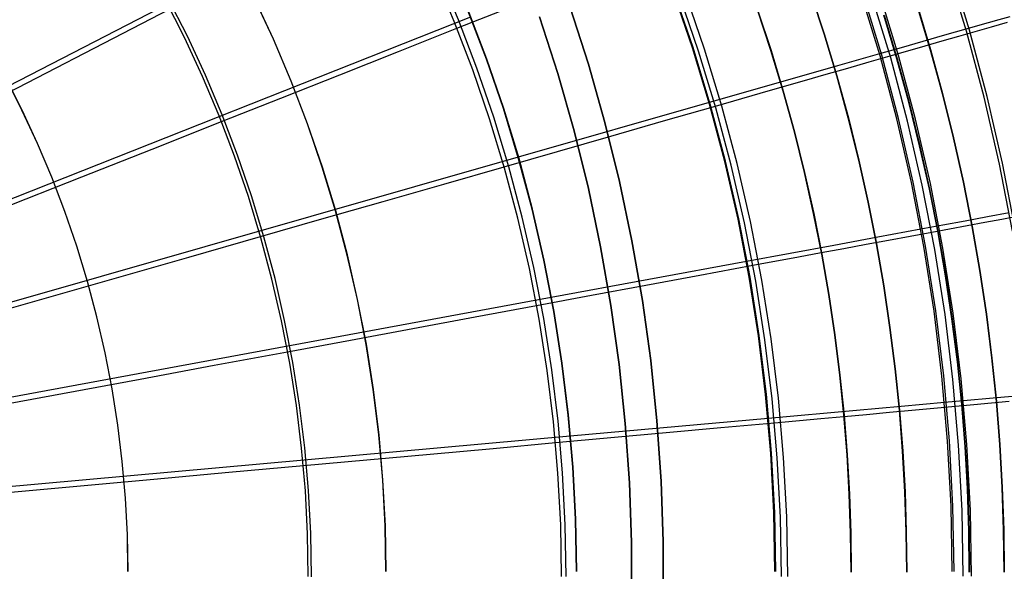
# Model space of a CAD drawing. Header units: millimetres. Extents: x 20498 to 21098, y 1199 to 1799.
# Tile 95 of 110: x 20915 to 21036, y 1499 to 1567. Entities that reach past the tile are written whole.
import ezdxf

# ---------------------------------------------------------------- set-up
doc = ezdxf.new("R2010")
doc.units = ezdxf.units.MM
doc.layers.add('Rico Pouf Ferm Living', color=7, linetype='Continuous', true_color=0x000000)

msp = doc.modelspace()

# ---------------------------------------------------------------- linework, layer by layer
at = {"layer": 'Rico Pouf Ferm Living'}
for p, q in [((20962.37, 1584.46, 55.45), (20798.03, 1499.49, 54.68)), ((21031.08, 1565.83, 60.3), (21028.63, 1573.89, 60.32)), ((21031.44, 1565.93, 58.34), (21028.98, 1574, 58.36)), ((20968.06, 1567.02, 397.92), (20965.59, 1572.88, 397.93)), ((20968.59, 1567.22, 399.83), (20966.1, 1573.11, 399.84)), ((20934.88, 1565.05, 406.64), (20932.49, 1569.76, 406.65)), ((20935.23, 1565.21, 408.6), (20932.83, 1569.94, 408.61)), ((20945.81, 1564.84, 54.98), (20943.45, 1569.94, 54.98)), ((20945.83, 1564.85, 52.98), (20943.46, 1569.96, 52.98)), ((20997.35, 1563.79, 56.42), (20994.99, 1570.68, 56.43)), ((20997.45, 1563.83, 54.42), (20995.09, 1570.72, 54.43)), ((20998.12, 1563.38, 386.73), (20995.76, 1570.29, 386.74)), ((20998.86, 1563.62, 388.55), (20996.49, 1570.55, 388.56)), ((21011.86, 1570.66, 19.61), (21013.56, 1565.5, 19.61)), ((21013.55, 1565.5, 10.91), (21011.86, 1570.66, 10.9)), ((21011.86, 1570.66, 15.26), (21013.55, 1565.5, 15.26)), ((21020.44, 1562.8, 58.4), (21018.1, 1570.49, 58.41)), ((21020.65, 1562.86, 56.41), (21018.31, 1570.56, 56.43)), ((21021.75, 1562.55, 373.67), (21019.4, 1570.28, 373.68)), ((21022.73, 1562.83, 375.34), (21020.37, 1570.59, 375.36)), ((20924.95, 1564.36, 408.62), (20933.11, 1568.58, 406.65)), ((20968.39, 1566.18, 397.92), (20974.76, 1568.71, 395.46)), ((20984.57, 1561.75, 54.85), (20982.29, 1568.86, 54.85)), ((20982.29, 1568.86, 54.85), (20984.57, 1561.75, 54.85)), ((21007.02, 1563.47, 0.12), (21005.37, 1568.48, 0.12)), ((21007.02, 1563.46, 10.9), (21005.38, 1568.47, 10.9)), ((21005.38, 1568.47, 5.51), (21007.02, 1563.47, 5.51)), ((21005.38, 1568.47, 19.61), (21007.03, 1563.46, 19.61)), ((21007.02, 1563.46, 10.9), (21005.38, 1568.47, 10.9)), ((21005.38, 1568.47, 15.26), (21007.02, 1563.46, 15.26)), ((21005.38, 1568.47, 10.9), (21007.02, 1563.46, 10.9)), ((21026.62, 1563.6, 16.36), (21024.98, 1569.05, 16.36)), ((21024.99, 1569.05, 38.13), (21026.63, 1563.59, 38.13)), ((21026.65, 1563.59, 59.9), (21025, 1569.05, 59.9)), ((20970.07, 1567.55, 55.42), (20798.05, 1499.45, 54.68)), ((20972.03, 1562.38, 55.41), (20969.73, 1568.39, 55.42)), ((20972.07, 1562.39, 53.41), (20969.77, 1568.41, 53.42)), ((20978.57, 1567.59, 59.87), (20980.81, 1560.62, 59.88)), ((20980.81, 1560.62, 59.88), (20978.57, 1567.59, 59.87)), ((21022.51, 1562.43, 10.91), (21020.9, 1567.78, 10.91)), ((21020.93, 1567.78, 65.34), (21022.54, 1562.42, 65.34)), ((21036.42, 1567.61, 61.74), (21035.07, 1567.23, 61.34)), ((20961.22, 1563.34, 400.43), (20968.39, 1566.18, 397.92)), ((20970.33, 1561.07, 397.91), (20968.06, 1567.02, 397.92)), ((20970.86, 1561.26, 399.82), (20968.59, 1567.22, 399.83)), ((21031.01, 1566.07, 60.3), (21028.38, 1565.32, 59.74)), ((21033.73, 1566.85, 60.97), (21031.01, 1566.07, 60.3)), ((21032.16, 1565.8, 365.2), (21034.16, 1566.38, 363.35)), ((21035.07, 1567.23, 61.34), (21033.73, 1566.85, 60.97)), ((21034.16, 1566.38, 363.35), (21036.13, 1566.94, 361.45)), ((20937.1, 1560.26, 406.63), (20934.88, 1565.05, 406.64)), ((20937.45, 1560.41, 408.59), (20935.23, 1565.21, 408.6)), ((20948, 1559.66, 54.97), (20945.81, 1564.84, 54.98)), ((20948.02, 1559.67, 52.97), (20945.83, 1564.85, 52.98)), ((21015.11, 1560.32, 10.91), (21013.55, 1565.5, 10.91)), ((21013.55, 1565.5, 15.26), (21015.11, 1560.32, 15.26)), ((21013.56, 1565.5, 19.61), (21015.11, 1560.32, 19.62)), ((21028.38, 1565.32, 59.74), (21025.72, 1564.56, 59.24)), ((21028.07, 1564.62, 368.73), (21030.13, 1565.21, 366.99)), ((21030.13, 1565.21, 366.99), (21032.16, 1565.8, 365.2)), ((21033.25, 1557.69, 60.29), (21031.08, 1565.83, 60.3)), ((21033.61, 1557.78, 58.33), (21031.44, 1565.93, 58.34)), ((20916.72, 1560.09, 410.4), (20924.95, 1564.36, 408.62)), ((20999.47, 1556.82, 56.4), (20997.35, 1563.79, 56.42)), ((20999.56, 1556.85, 54.41), (20997.45, 1563.83, 54.42)), ((21000.99, 1556.6, 388.54), (20998.86, 1563.62, 388.55)), ((21023.04, 1563.79, 58.79), (21020.37, 1563.03, 58.4)), ((21025.72, 1564.56, 59.24), (21023.04, 1563.79, 58.79)), ((21023.85, 1563.41, 372.07), (21025.97, 1564.02, 370.42)), ((21025.97, 1564.02, 370.42), (21028.07, 1564.62, 368.73)), ((20954, 1560.47, 402.7), (20961.22, 1563.34, 400.43)), ((21000.24, 1556.39, 386.72), (20998.12, 1563.38, 386.73)), ((21008.53, 1558.45, 0.12), (21007.02, 1563.47, 0.12)), ((21007.02, 1563.47, 5.51), (21008.53, 1558.45, 5.51)), ((21008.53, 1558.45, 10.9), (21007.02, 1563.46, 10.9)), ((21008.53, 1558.45, 10.9), (21007.02, 1563.46, 10.9)), ((21007.02, 1563.46, 15.26), (21008.53, 1558.45, 15.26)), ((21007.02, 1563.46, 10.9), (21008.53, 1558.45, 10.9)), ((21007.03, 1563.46, 19.61), (21008.54, 1558.45, 19.61)), ((21020.37, 1563.03, 58.4), (21015.2, 1561.55, 57.75)), ((21019.11, 1562.04, 375.49), (21021.69, 1562.79, 373.67)), ((21022.51, 1555.03, 58.38), (21020.44, 1562.8, 58.4)), ((21022.73, 1555.09, 56.4), (21020.65, 1562.86, 56.41)), ((21021.69, 1562.79, 373.67), (21023.85, 1563.41, 372.07)), ((21023.83, 1554.74, 373.65), (21021.75, 1562.55, 373.67)), ((21023.98, 1557.07, 10.91), (21022.51, 1562.43, 10.91)), ((21022.54, 1562.42, 65.34), (21024.01, 1557.06, 65.34)), ((21024.82, 1554.98, 375.33), (21022.73, 1562.83, 375.34)), ((21028.12, 1558.14, 16.36), (21026.62, 1563.6, 16.36)), ((21026.63, 1563.59, 38.13), (21028.13, 1558.14, 38.13)), ((21028.14, 1558.13, 59.9), (21026.65, 1563.59, 59.9)), ((20972.93, 1555.22, 399.81), (20970.86, 1561.26, 399.82)), ((20974.11, 1556.29, 55.4), (20972.03, 1562.38, 55.41)), ((20974.15, 1556.3, 53.4), (20972.07, 1562.39, 53.41)), ((20986.6, 1554.57, 54.85), (20984.57, 1561.75, 54.85)), ((20984.57, 1561.75, 54.85), (20986.6, 1554.57, 54.85)), ((21015.2, 1561.55, 57.75), (21009.9, 1560.03, 57.21)), ((21013.82, 1560.52, 378.98), (21016.49, 1561.29, 377.26)), ((21016.49, 1561.29, 377.26), (21019.11, 1562.04, 375.49)), ((20900.23, 1551.56, 413.5), (20916.72, 1560.09, 410.4)), ((20914.89, 1556.11, 54.7), (20912.85, 1560.14, 54.71)), ((20914.9, 1556.11, 52.7), (20912.86, 1560.15, 52.71)), ((20939.15, 1555.39, 406.63), (20937.1, 1560.26, 406.63)), ((20939.51, 1555.53, 408.58), (20937.45, 1560.41, 408.59)), ((20946.73, 1557.59, 404.76), (20954, 1560.47, 402.7)), ((20972.39, 1555.05, 397.9), (20970.33, 1561.07, 397.91)), ((20980.81, 1560.62, 59.88), (20982.81, 1553.57, 59.88)), ((20982.81, 1553.57, 59.88), (20980.81, 1560.62, 59.88)), ((21009.9, 1560.03, 57.21), (20999.41, 1557.03, 56.4)), ((21011.13, 1559.75, 380.64), (21013.82, 1560.52, 378.98)), ((21015.11, 1560.32, 19.62), (21016.54, 1555.14, 19.62)), ((21016.53, 1555.14, 10.91), (21015.11, 1560.32, 10.91)), ((21015.11, 1560.32, 15.26), (21016.53, 1555.14, 15.26)), ((20950, 1554.41, 54.96), (20948, 1559.66, 54.97)), ((20950.02, 1554.42, 52.96), (20948.02, 1559.67, 52.97)), ((21005.68, 1558.18, 383.79), (21008.41, 1558.97, 382.24)), ((21008.41, 1558.97, 382.24), (21011.13, 1559.75, 380.64)), ((20939.43, 1554.7, 406.63), (20946.73, 1557.59, 404.76)), ((21000.18, 1556.6, 386.72), (21005.68, 1558.18, 383.79)), ((21009.91, 1553.43, 10.9), (21008.53, 1558.45, 10.9)), ((21009.9, 1553.43, 0.12), (21008.53, 1558.45, 0.12)), ((21008.53, 1558.45, 5.51), (21009.91, 1553.43, 5.51)), ((21009.91, 1553.43, 10.9), (21008.53, 1558.45, 10.9)), ((21008.53, 1558.45, 15.26), (21009.91, 1553.43, 15.26)), ((21008.53, 1558.45, 10.9), (21009.91, 1553.43, 10.9)), ((21008.54, 1558.45, 19.61), (21009.92, 1553.43, 19.61)), ((21029.48, 1552.68, 16.36), (21028.12, 1558.14, 16.36)), ((21028.13, 1558.14, 38.13), (21029.49, 1552.68, 38.13)), ((21029.5, 1552.68, 59.91), (21028.14, 1558.13, 59.9)), ((21035.13, 1549.47, 60.28), (21033.25, 1557.69, 60.29)), ((21035.5, 1549.56, 58.32), (21033.61, 1557.78, 58.33)), ((20999.41, 1557.03, 56.4), (20975.93, 1550.32, 55.39)), ((20993.8, 1554.77, 389.84), (21000.18, 1556.6, 386.72)), ((21001.34, 1549.78, 56.39), (20999.47, 1556.82, 56.4)), ((21001.44, 1549.81, 54.4), (20999.56, 1556.85, 54.41)), ((21002.12, 1549.34, 386.71), (21000.24, 1556.39, 386.72)), ((21002.88, 1549.52, 388.53), (21000.99, 1556.6, 388.54)), ((21025.31, 1551.71, 10.91), (21023.98, 1557.07, 10.91)), ((21024.01, 1557.06, 65.34), (21025.34, 1551.71, 65.35)), ((20916.79, 1552, 54.69), (20914.89, 1556.11, 54.7)), ((20916.8, 1552.01, 52.69), (20914.9, 1556.11, 52.7)), ((20941.03, 1550.45, 406.62), (20939.15, 1555.39, 406.63)), ((20941.4, 1550.58, 408.58), (20939.51, 1555.53, 408.58)), ((20974.79, 1549.11, 399.8), (20972.93, 1555.22, 399.81)), ((20975.98, 1550.13, 55.39), (20974.11, 1556.29, 55.4)), ((20976.03, 1550.14, 53.39), (20974.15, 1556.3, 53.4)), ((21017.82, 1549.96, 10.91), (21016.53, 1555.14, 10.91)), ((21016.53, 1555.14, 15.26), (21017.82, 1549.96, 15.26)), ((21016.54, 1555.14, 19.62), (21017.82, 1549.96, 19.62)), ((20930.89, 1551.31, 408.59), (20939.43, 1554.7, 406.63)), ((20951.82, 1549.09, 54.95), (20950, 1554.41, 54.96)), ((20951.84, 1549.1, 52.95), (20950.02, 1554.42, 52.96)), ((20974.24, 1548.96, 397.89), (20972.39, 1555.05, 397.9)), ((20988.39, 1547.33, 54.85), (20986.6, 1554.57, 54.85)), ((20986.6, 1554.57, 54.85), (20988.39, 1547.33, 54.85)), ((20987.32, 1552.91, 392.75), (20993.8, 1554.77, 389.84)), ((21024.31, 1547.19, 58.37), (21022.51, 1555.03, 58.38)), ((21024.53, 1547.24, 56.39), (21022.73, 1555.09, 56.4)), ((21025.64, 1546.87, 373.64), (21023.83, 1554.74, 373.65)), ((21026.63, 1547.08, 375.32), (21024.82, 1554.98, 375.33)), ((20980.77, 1551.03, 395.43), (20987.32, 1552.91, 392.75)), ((20982.81, 1553.57, 59.88), (20984.56, 1546.45, 59.88)), ((20984.56, 1546.45, 59.88), (20982.81, 1553.57, 59.88)), ((21011.15, 1548.41, 0.12), (21009.9, 1553.43, 0.12)), ((21011.16, 1548.41, 10.91), (21009.91, 1553.43, 10.9)), ((21009.91, 1553.43, 5.51), (21011.16, 1548.41, 5.51)), ((21011.16, 1548.41, 10.91), (21009.91, 1553.43, 10.9)), ((21009.91, 1553.43, 15.26), (21011.16, 1548.41, 15.26)), ((21009.91, 1553.43, 10.9), (21011.16, 1548.41, 10.91)), ((21009.92, 1553.43, 19.61), (21011.16, 1548.41, 19.62)), ((20918.55, 1547.84, 54.69), (20916.79, 1552, 54.69)), ((20918.56, 1547.84, 52.69), (20916.8, 1552.01, 52.69)), ((21026.51, 1546.36, 10.92), (21025.31, 1551.71, 10.91)), ((21025.34, 1551.71, 65.35), (21026.54, 1546.36, 65.35)), ((21030.69, 1547.23, 16.36), (21029.48, 1552.68, 16.36)), ((21029.49, 1552.68, 38.13), (21030.71, 1547.23, 38.13)), ((21030.72, 1547.23, 59.91), (21029.5, 1552.68, 59.91)), ((20975.93, 1550.32, 55.39), (20798.06, 1499.41, 54.68)), ((20922.27, 1547.9, 410.38), (20930.89, 1551.31, 408.59)), ((20942.75, 1545.46, 406.61), (20941.03, 1550.45, 406.62)), ((20943.11, 1545.57, 408.57), (20941.4, 1550.58, 408.58)), ((20974.19, 1549.14, 397.89), (20980.77, 1551.03, 395.43)), ((20953.46, 1543.71, 54.94), (20951.82, 1549.09, 54.95)), ((20953.48, 1543.72, 52.94), (20951.84, 1549.1, 52.95)), ((20966.77, 1547.01, 400.4), (20974.19, 1549.14, 397.89)), ((20976.43, 1542.94, 399.79), (20974.79, 1549.11, 399.8)), ((20977.64, 1543.91, 55.38), (20975.98, 1550.13, 55.39)), ((20977.68, 1543.92, 53.38), (20976.03, 1550.14, 53.39)), ((21002.97, 1542.68, 56.38), (21001.34, 1549.78, 56.39)), ((21003.07, 1542.71, 54.38), (21001.44, 1549.81, 54.4)), ((21003.76, 1542.22, 386.69), (21002.12, 1549.34, 386.71)), ((21004.52, 1542.38, 388.51), (21002.88, 1549.52, 388.53)), ((21017.82, 1549.96, 19.62), (21018.98, 1544.79, 19.62)), ((21018.97, 1544.79, 10.91), (21017.82, 1549.96, 10.91)), ((21017.82, 1549.96, 15.26), (21018.98, 1544.79, 15.27)), ((21036.73, 1541.2, 60.26), (21035.13, 1549.47, 60.28)), ((21037.1, 1541.27, 58.3), (21035.5, 1549.56, 58.32)), ((20905.01, 1541.06, 413.48), (20922.27, 1547.9, 410.38)), ((20975.88, 1542.81, 397.88), (20974.24, 1548.96, 397.89)), ((21012.27, 1543.39, 0.12), (21011.15, 1548.41, 0.12)), ((21012.28, 1543.39, 10.91), (21011.16, 1548.41, 10.91)), ((21011.16, 1548.41, 5.51), (21012.28, 1543.39, 5.52)), ((21011.16, 1548.41, 19.62), (21012.28, 1543.39, 19.62)), ((21012.28, 1543.39, 10.91), (21011.16, 1548.41, 10.91)), ((21011.16, 1548.41, 15.26), (21012.28, 1543.39, 15.26)), ((21011.16, 1548.41, 10.91), (21012.28, 1543.39, 10.91)), ((20920.16, 1543.61, 54.68), (20918.55, 1547.84, 54.69)), ((20920.17, 1543.62, 52.68), (20918.56, 1547.84, 52.69)), ((20959.31, 1544.87, 402.67), (20966.77, 1547.01, 400.4)), ((20989.92, 1540.03, 54.85), (20988.39, 1547.33, 54.85)), ((20988.39, 1547.33, 54.85), (20989.92, 1540.03, 54.85)), ((21025.83, 1539.3, 58.36), (21024.31, 1547.19, 58.37)), ((21026.05, 1539.34, 56.37), (21024.53, 1547.24, 56.39)), ((21027.18, 1538.94, 373.62), (21025.64, 1546.87, 373.64)), ((21028.17, 1539.11, 375.3), (21026.63, 1547.08, 375.32)), ((21031.77, 1541.8, 16.36), (21030.69, 1547.23, 16.36)), ((21030.71, 1547.23, 38.13), (21031.79, 1541.79, 38.14)), ((21031.8, 1541.79, 59.91), (21030.72, 1547.23, 59.91)), ((20944.28, 1540.4, 406.6), (20942.75, 1545.46, 406.61)), ((20944.65, 1540.5, 408.56), (20943.11, 1545.57, 408.57)), ((20984.56, 1546.45, 59.88), (20986.07, 1539.28, 59.88)), ((20986.07, 1539.28, 59.88), (20984.56, 1546.45, 59.88)), ((21027.57, 1541.02, 10.92), (21026.51, 1546.36, 10.92)), ((21026.54, 1546.36, 65.35), (21027.6, 1541.02, 65.35)), ((20951.79, 1542.72, 404.73), (20959.31, 1544.87, 402.67)), ((21020, 1539.63, 10.91), (21018.97, 1544.79, 10.91)), ((21018.98, 1544.79, 19.62), (21020, 1539.63, 19.62)), ((21018.98, 1544.79, 15.27), (21020, 1539.63, 15.27)), ((20921.63, 1539.34, 54.67), (20920.16, 1543.61, 54.68)), ((20921.63, 1539.34, 52.67), (20920.17, 1543.62, 52.68)), ((20954.9, 1538.27, 54.93), (20953.46, 1543.71, 54.94)), ((20954.92, 1538.28, 52.93), (20953.48, 1543.72, 52.94)), ((20979.08, 1537.64, 55.37), (20977.64, 1543.91, 55.38)), ((20979.12, 1537.65, 53.37), (20977.68, 1543.92, 53.38)), ((21013.26, 1538.39, 0.13), (21012.27, 1543.39, 0.12)), ((21013.27, 1538.39, 10.91), (21012.28, 1543.39, 10.91)), ((21012.28, 1543.39, 5.52), (21013.27, 1538.39, 5.52)), ((21012.28, 1543.39, 19.62), (21013.28, 1538.39, 19.62)), ((21013.27, 1538.39, 10.91), (21012.28, 1543.39, 10.91)), ((21012.28, 1543.39, 15.26), (21013.27, 1538.39, 15.26)), ((21012.28, 1543.39, 10.91), (21013.27, 1538.39, 10.91)), ((21036.33, 1543.45, 60.27), (21033.64, 1542.96, 59.7)), ((21035.42, 1542.7, 366.95), (21037.5, 1543.09, 365.16)), ((20944.24, 1540.55, 406.6), (20951.79, 1542.72, 404.73)), ((20977.3, 1536.61, 397.87), (20975.88, 1542.81, 397.88)), ((20977.86, 1536.72, 399.77), (20976.43, 1542.94, 399.79)), ((21004.35, 1535.53, 56.37), (21002.97, 1542.68, 56.38)), ((21004.45, 1535.56, 54.37), (21003.07, 1542.71, 54.38)), ((21005.14, 1535.05, 386.68), (21003.76, 1542.22, 386.69)), ((21005.91, 1535.18, 388.5), (21004.52, 1542.38, 388.51)), ((21028.18, 1541.95, 58.75), (21025.44, 1541.44, 58.36)), ((21030.92, 1542.45, 59.2), (21028.18, 1541.95, 58.75)), ((21029, 1541.5, 372.03), (21031.17, 1541.91, 370.38)), ((21033.64, 1542.96, 59.7), (21030.92, 1542.45, 59.2)), ((21031.17, 1541.91, 370.38), (21033.31, 1542.31, 368.69)), ((21033.31, 1542.31, 368.69), (21035.42, 1542.7, 366.95)), ((21025.44, 1541.44, 58.36), (21020.15, 1540.46, 57.71)), ((21021.47, 1540.1, 377.22), (21024.15, 1540.6, 375.45)), ((21024.15, 1540.6, 375.45), (21026.79, 1541.09, 373.63)), ((21026.79, 1541.09, 373.63), (21029, 1541.5, 372.03)), ((21028.49, 1535.7, 10.92), (21027.57, 1541.02, 10.92)), ((21027.6, 1541.02, 65.35), (21028.52, 1535.69, 65.35)), ((21032.72, 1536.37, 16.36), (21031.77, 1541.8, 16.36)), ((21031.79, 1541.79, 38.14), (21032.73, 1536.37, 38.14)), ((21032.74, 1536.37, 59.91), (21031.8, 1541.79, 59.91)), ((20935.41, 1538.02, 408.57), (20944.24, 1540.55, 406.6)), ((20945.64, 1535.3, 406.59), (20944.28, 1540.4, 406.6)), ((20946.02, 1535.39, 408.55), (20944.65, 1540.5, 408.56)), ((20991.21, 1532.67, 54.85), (20989.92, 1540.03, 54.85)), ((20989.92, 1540.03, 54.85), (20991.21, 1532.67, 54.85)), ((21014.74, 1539.46, 57.17), (21004, 1537.48, 56.37)), ((21020.15, 1540.46, 57.71), (21014.74, 1539.46, 57.17)), ((21015.99, 1539.08, 380.6), (21018.74, 1539.59, 378.94)), ((21018.74, 1539.59, 378.94), (21021.47, 1540.1, 377.22)), ((21020, 1539.63, 19.62), (21020.9, 1534.48, 19.62)), ((21020.89, 1534.48, 10.91), (21020, 1539.63, 10.91)), ((21020, 1539.63, 15.27), (21020.89, 1534.48, 15.27)), ((20922.94, 1535.01, 54.66), (20921.63, 1539.34, 54.67)), ((20922.95, 1535.01, 52.66), (20921.63, 1539.34, 52.67)), ((20956.16, 1532.79, 54.92), (20954.9, 1538.27, 54.93)), ((20956.18, 1532.8, 52.92), (20954.92, 1538.28, 52.93)), ((20986.07, 1539.28, 59.88), (20987.33, 1532.07, 59.88)), ((20987.33, 1532.07, 59.88), (20986.07, 1539.28, 59.88)), ((21010.41, 1538.04, 383.76), (21013.21, 1538.56, 382.21)), ((21013.21, 1538.56, 382.21), (21015.99, 1539.08, 380.6)), ((21014.13, 1533.4, 0.13), (21013.26, 1538.39, 0.13)), ((21014.14, 1533.4, 10.91), (21013.27, 1538.39, 10.91)), ((21013.27, 1538.39, 5.52), (21014.14, 1533.4, 5.52)), ((21014.14, 1533.4, 10.91), (21013.27, 1538.39, 10.91)), ((21013.27, 1538.39, 15.26), (21014.14, 1533.4, 15.26)), ((21013.27, 1538.39, 10.91), (21014.14, 1533.4, 10.91)), ((21013.28, 1538.39, 19.62), (21014.14, 1533.4, 19.62)), ((21027.08, 1531.35, 58.34), (21025.83, 1539.3, 58.36)), ((21027.31, 1531.39, 56.36), (21026.05, 1539.34, 56.37)), ((21028.43, 1530.95, 373.61), (21027.18, 1538.94, 373.62)), ((21029.44, 1531.09, 375.29), (21028.17, 1539.11, 375.3)), ((20926.5, 1535.47, 410.36), (20935.41, 1538.02, 408.57)), ((20980.3, 1531.32, 55.36), (20979.08, 1537.64, 55.37)), ((20980.34, 1531.33, 53.36), (20979.12, 1537.65, 53.37)), ((21004, 1537.48, 56.37), (20979.99, 1533.04, 55.36)), ((20998.27, 1535.78, 389.81), (21004.79, 1537, 386.69)), ((21004.79, 1537, 386.69), (21010.41, 1538.04, 383.76)), ((20978.51, 1530.36, 397.86), (20977.3, 1536.61, 397.87)), ((20979.07, 1530.45, 399.76), (20977.86, 1536.72, 399.77)), ((20991.64, 1534.55, 392.72), (20998.27, 1535.78, 389.81)), ((21033.52, 1530.97, 16.36), (21032.72, 1536.37, 16.36)), ((21032.73, 1536.37, 38.14), (21033.54, 1530.97, 38.14)), ((21033.55, 1530.97, 59.91), (21032.74, 1536.37, 59.91)), ((20908.65, 1530.35, 413.47), (20926.5, 1535.47, 410.36)), ((20924.11, 1530.64, 54.66), (20922.94, 1535.01, 54.66)), ((20924.11, 1530.65, 52.66), (20922.95, 1535.01, 52.66)), ((20946.82, 1530.15, 406.58), (20945.64, 1535.3, 406.59)), ((20947.2, 1530.22, 408.54), (20946.02, 1535.39, 408.55)), ((20984.94, 1533.31, 395.4), (20991.64, 1534.55, 392.72)), ((21005.49, 1528.34, 56.36), (21004.35, 1535.53, 56.37)), ((21005.59, 1528.36, 54.36), (21004.45, 1535.56, 54.37)), ((21006.28, 1527.83, 386.67), (21005.14, 1535.05, 386.68)), ((21007.05, 1527.94, 388.49), (21005.91, 1535.18, 388.5)), ((21029.28, 1530.4, 10.92), (21028.49, 1535.7, 10.92)), ((21028.52, 1535.69, 65.35), (21029.32, 1530.39, 65.35)), ((21014.88, 1528.43, 0.13), (21014.13, 1533.4, 0.13)), ((21014.88, 1528.43, 10.91), (21014.14, 1533.4, 10.91)), ((21014.14, 1533.4, 5.52), (21014.88, 1528.43, 5.52)), ((21014.14, 1533.4, 19.62), (21014.89, 1528.43, 19.62)), ((21014.88, 1528.43, 10.91), (21014.14, 1533.4, 10.91)), ((21014.14, 1533.4, 15.26), (21014.88, 1528.43, 15.26)), ((21014.14, 1533.4, 10.91), (21014.88, 1528.43, 10.91)), ((21021.66, 1529.36, 10.91), (21020.89, 1534.48, 10.91)), ((21020.89, 1534.48, 15.27), (21021.66, 1529.36, 15.27)), ((21020.9, 1534.48, 19.62), (21021.66, 1529.36, 19.62)), ((20979.99, 1533.04, 55.36), (20798.07, 1499.37, 54.68)), ((20957.23, 1527.27, 54.91), (20956.16, 1532.79, 54.92)), ((20957.25, 1527.28, 52.91), (20956.18, 1532.8, 52.92)), ((20978.2, 1532.06, 397.86), (20984.94, 1533.31, 395.4)), ((20992.23, 1525.28, 54.86), (20991.21, 1532.67, 54.85)), ((20991.21, 1532.67, 54.85), (20992.23, 1525.28, 54.86)), ((20970.62, 1530.65, 400.37), (20978.2, 1532.06, 397.86)), ((20981.3, 1524.96, 55.35), (20980.3, 1531.32, 55.36)), ((20981.35, 1524.97, 53.35), (20980.34, 1531.33, 53.36)), ((20987.33, 1532.07, 59.88), (20988.33, 1524.81, 59.88)), ((20988.33, 1524.81, 59.88), (20987.33, 1532.07, 59.88)), ((21028.06, 1523.37, 58.33), (21027.08, 1531.35, 58.34)), ((21028.28, 1523.4, 56.34), (21027.31, 1531.39, 56.36)), ((21029.41, 1522.93, 373.6), (21028.43, 1530.95, 373.61)), ((21030.42, 1523.04, 375.27), (21029.44, 1531.09, 375.29)), ((21034.2, 1525.6, 16.37), (21033.52, 1530.97, 16.36)), ((21033.54, 1530.97, 38.14), (21034.21, 1525.59, 38.14)), ((21034.23, 1525.59, 59.91), (21033.55, 1530.97, 59.91)), ((20925.12, 1526.24, 52.65), (20924.11, 1530.65, 52.66)), ((20925.12, 1526.23, 54.65), (20924.11, 1530.64, 54.66)), ((20947.83, 1524.96, 406.58), (20946.82, 1530.15, 406.58)), ((20948.21, 1525.02, 408.53), (20947.2, 1530.22, 408.54)), ((20962.98, 1529.23, 402.64), (20970.62, 1530.65, 400.37)), ((20979.5, 1524.07, 397.85), (20978.51, 1530.36, 397.86)), ((20980.06, 1524.14, 399.75), (20979.07, 1530.45, 399.76)), ((21029.95, 1525.12, 10.92), (21029.28, 1530.4, 10.92)), ((21029.32, 1530.39, 65.35), (21029.98, 1525.11, 65.35)), ((20955.3, 1527.8, 404.7), (20962.98, 1529.23, 402.64)), ((21021.66, 1529.36, 19.62), (21022.31, 1524.25, 19.62)), ((21022.3, 1524.25, 10.92), (21021.66, 1529.36, 10.91)), ((21021.66, 1529.36, 15.27), (21022.3, 1524.25, 15.27)), ((20947.57, 1526.37, 406.58), (20955.3, 1527.8, 404.7)), ((20958.12, 1521.73, 52.9), (20957.25, 1527.28, 52.91)), ((21006.37, 1521.11, 56.34), (21005.49, 1528.34, 56.36)), ((21006.47, 1521.12, 54.35), (21005.59, 1528.36, 54.36)), ((21007.17, 1520.58, 386.66), (21006.28, 1527.83, 386.67)), ((21007.94, 1520.66, 388.47), (21007.05, 1527.94, 388.49)), ((21015.5, 1523.49, 10.91), (21014.88, 1528.43, 10.91)), ((21015.5, 1523.49, 0.13), (21014.88, 1528.43, 0.13)), ((21014.88, 1528.43, 5.52), (21015.5, 1523.49, 5.52)), ((21015.5, 1523.49, 10.91), (21014.88, 1528.43, 10.91)), ((21014.88, 1528.43, 15.26), (21015.51, 1523.49, 15.27)), ((21014.88, 1528.43, 10.91), (21015.5, 1523.49, 10.91)), ((21014.89, 1528.43, 19.62), (21015.51, 1523.49, 19.62)), ((20925.98, 1521.8, 52.64), (20925.12, 1526.24, 52.65)), ((20925.98, 1521.79, 54.64), (20925.12, 1526.23, 54.65)), ((20938.54, 1524.7, 408.55), (20947.57, 1526.37, 406.58)), ((20958.1, 1521.72, 54.9), (20957.23, 1527.27, 54.91)), ((20948.65, 1519.74, 406.57), (20947.83, 1524.96, 406.58)), ((20949.03, 1519.79, 408.52), (20948.21, 1525.02, 408.53)), ((20982.08, 1518.57, 55.33), (20981.3, 1524.96, 55.35)), ((20982.13, 1518.58, 53.34), (20981.35, 1524.97, 53.35)), ((20993, 1517.86, 54.86), (20992.23, 1525.28, 54.86)), ((20992.23, 1525.28, 54.86), (20993, 1517.86, 54.86)), ((21030.49, 1519.87, 10.92), (21029.95, 1525.12, 10.92)), ((21029.98, 1525.11, 65.35), (21030.52, 1519.86, 65.35)), ((21034.75, 1520.25, 16.37), (21034.2, 1525.6, 16.37)), ((21034.21, 1525.59, 38.14), (21034.76, 1520.25, 38.14)), ((21034.77, 1520.24, 59.91), (21034.23, 1525.59, 59.91)), ((20929.43, 1523, 410.34), (20938.54, 1524.7, 408.55)), ((20980.27, 1517.75, 397.84), (20979.5, 1524.07, 397.85)), ((20980.84, 1517.81, 399.74), (20980.06, 1524.14, 399.75)), ((20988.33, 1524.81, 59.88), (20989.09, 1517.52, 59.88)), ((20989.09, 1517.52, 59.88), (20988.33, 1524.81, 59.88)), ((21022.82, 1519.18, 10.92), (21022.3, 1524.25, 10.92)), ((21022.3, 1524.25, 15.27), (21022.82, 1519.18, 15.27)), ((21022.31, 1524.25, 19.62), (21022.83, 1519.18, 19.63)), ((20911.18, 1519.62, 413.45), (20929.43, 1523, 410.34)), ((21016.01, 1518.57, 10.91), (21015.5, 1523.49, 10.91)), ((21016, 1518.57, 0.13), (21015.5, 1523.49, 0.13)), ((21015.5, 1523.49, 5.52), (21016, 1518.57, 5.52)), ((21016.01, 1518.57, 10.91), (21015.5, 1523.49, 10.91)), ((21015.5, 1523.49, 10.91), (21016.01, 1518.57, 10.91)), ((21015.51, 1523.49, 19.62), (21016.01, 1518.57, 19.62)), ((21015.51, 1523.49, 15.27), (21016.01, 1518.57, 15.27)), ((21028.75, 1515.36, 58.31), (21028.06, 1523.37, 58.33)), ((21028.98, 1515.38, 56.33), (21028.28, 1523.4, 56.34)), ((21030.11, 1514.88, 373.58), (21029.41, 1522.93, 373.6)), ((21031.12, 1514.95, 375.26), (21030.42, 1523.04, 375.27)), ((20926.69, 1517.33, 52.63), (20925.98, 1521.8, 52.64)), ((20926.68, 1517.33, 54.63), (20925.98, 1521.79, 54.64)), ((20958.79, 1516.14, 54.89), (20958.1, 1521.72, 54.9)), ((20958.81, 1516.14, 52.89), (20958.12, 1521.73, 52.9)), ((21007, 1513.85, 56.33), (21006.37, 1521.11, 56.34)), ((21007.1, 1513.86, 54.33), (21006.47, 1521.12, 54.35)), ((21007.8, 1513.31, 386.64), (21007.17, 1520.58, 386.66)), ((21008.58, 1513.36, 388.46), (21007.94, 1520.66, 388.47)), ((21028.37, 1520.11, 58.32), (21023.02, 1519.62, 57.68)), ((21031.14, 1520.36, 58.72), (21028.37, 1520.11, 58.32)), ((21033.92, 1520.6, 59.16), (21031.14, 1520.36, 58.72)), ((21031.97, 1519.86, 371.99), (21034.17, 1520.06, 370.34)), ((21036.68, 1520.85, 59.66), (21033.92, 1520.6, 59.16)), ((21034.17, 1520.06, 370.34), (21036.34, 1520.26, 368.65)), ((21035.17, 1514.93, 16.37), (21034.75, 1520.25, 16.37)), ((21034.76, 1520.25, 38.14), (21035.18, 1514.93, 38.14)), ((21035.19, 1514.93, 59.91), (21034.77, 1520.24, 59.91)), ((20949.29, 1514.5, 406.56), (20948.65, 1519.74, 406.57)), ((20949.67, 1514.53, 408.51), (20949.03, 1519.79, 408.52)), ((21017.53, 1519.13, 57.14), (21006.66, 1518.15, 56.34)), ((21023.02, 1519.62, 57.68), (21017.53, 1519.13, 57.14)), ((21018.79, 1518.65, 380.56), (21021.59, 1518.91, 378.9)), ((21021.59, 1518.91, 378.9), (21024.34, 1519.16, 377.19)), ((21023.22, 1514.14, 10.92), (21022.82, 1519.18, 10.92)), ((21022.82, 1519.18, 15.27), (21023.22, 1514.13, 15.27)), ((21022.83, 1519.18, 19.63), (21023.23, 1514.13, 19.63)), ((21024.34, 1519.16, 377.19), (21027.06, 1519.41, 375.41)), ((21027.06, 1519.41, 375.41), (21029.73, 1519.65, 373.59)), ((21029.73, 1519.65, 373.59), (21031.97, 1519.86, 371.99)), ((21030.9, 1514.65, 10.92), (21030.49, 1519.87, 10.92)), ((21030.52, 1519.86, 65.35), (21030.93, 1514.64, 65.35)), ((20980.82, 1511.41, 397.82), (20980.27, 1517.75, 397.84)), ((20981.39, 1511.45, 399.73), (20980.84, 1517.81, 399.74)), ((20982.64, 1512.16, 55.32), (20982.08, 1518.57, 55.33)), ((20982.68, 1512.17, 53.32), (20982.13, 1518.58, 53.34)), ((21006.66, 1518.15, 56.34), (20982.34, 1515.96, 55.33)), ((20993.52, 1510.41, 54.86), (20993, 1517.86, 54.86)), ((20993, 1517.86, 54.86), (20993.52, 1510.41, 54.86)), ((21000.84, 1517.02, 389.78), (21007.46, 1517.62, 386.65)), ((21007.46, 1517.62, 386.65), (21013.14, 1518.14, 383.72)), ((21013.14, 1518.14, 383.72), (21015.98, 1518.39, 382.17)), ((21015.98, 1518.39, 382.17), (21018.79, 1518.65, 380.56)), ((21016.39, 1513.68, 0.13), (21016, 1518.57, 0.13)), ((21016, 1518.57, 5.52), (21016.39, 1513.68, 5.52)), ((21016.39, 1513.68, 10.91), (21016.01, 1518.57, 10.91)), ((21016.01, 1518.57, 19.62), (21016.4, 1513.68, 19.62)), ((21016.39, 1513.68, 10.91), (21016.01, 1518.57, 10.91)), ((21016.01, 1518.57, 15.27), (21016.4, 1513.68, 15.27)), ((21016.01, 1518.57, 10.91), (21016.39, 1513.68, 10.91)), ((20927.23, 1512.84, 54.63), (20926.68, 1517.33, 54.63)), ((20927.23, 1512.84, 52.63), (20926.69, 1517.33, 52.63)), ((20987.34, 1515.79, 395.37), (20994.13, 1516.4, 392.69)), ((20989.09, 1517.52, 59.88), (20989.6, 1510.21, 59.89)), ((20989.6, 1510.21, 59.89), (20989.09, 1517.52, 59.88)), ((20994.13, 1516.4, 392.69), (21000.84, 1517.02, 389.78)), ((20982.34, 1515.96, 55.33), (20798.08, 1499.34, 54.68)), ((20959.27, 1510.54, 54.88), (20958.79, 1516.14, 54.89)), ((20959.29, 1510.54, 52.88), (20958.81, 1516.14, 52.89)), ((20972.84, 1514.47, 400.34), (20980.52, 1515.17, 397.83)), ((20980.52, 1515.17, 397.83), (20987.34, 1515.79, 395.37)), ((21029.17, 1507.33, 58.3), (21028.75, 1515.36, 58.31)), ((21029.4, 1507.34, 56.31), (21028.98, 1515.38, 56.33)), ((20949.75, 1509.23, 406.55), (20949.29, 1514.5, 406.56)), ((20950.13, 1509.26, 408.5), (20949.67, 1514.53, 408.51)), ((20965.11, 1513.77, 402.62), (20972.84, 1514.47, 400.34)), ((21023.5, 1509.13, 10.92), (21023.22, 1514.14, 10.92)), ((21023.22, 1514.13, 15.27), (21023.5, 1509.13, 15.27)), ((21023.23, 1514.13, 19.63), (21023.51, 1509.13, 19.63)), ((21030.53, 1506.81, 373.57), (21030.11, 1514.88, 373.58)), ((21031.19, 1509.47, 10.92), (21030.9, 1514.65, 10.92)), ((21030.93, 1514.64, 65.35), (21031.22, 1509.46, 65.35)), ((21031.55, 1506.85, 375.25), (21031.12, 1514.95, 375.26)), ((21035.47, 1509.66, 16.37), (21035.17, 1514.93, 16.37)), ((21035.18, 1514.93, 38.14), (21035.48, 1509.66, 38.14)), ((21035.49, 1509.65, 59.91), (21035.19, 1514.93, 59.91)), ((20927.62, 1508.34, 54.62), (20927.23, 1512.84, 54.63)), ((20927.63, 1508.34, 52.62), (20927.23, 1512.84, 52.63)), ((20949.5, 1512.35, 406.55), (20957.32, 1513.06, 404.68)), ((20957.32, 1513.06, 404.68), (20965.11, 1513.77, 402.62)), ((21007.38, 1506.58, 56.32), (21007, 1513.85, 56.33)), ((21007.48, 1506.59, 54.32), (21007.1, 1513.86, 54.33)), ((21008.18, 1506.01, 386.63), (21007.8, 1513.31, 386.64)), ((21008.96, 1506.04, 388.45), (21008.58, 1513.36, 388.46)), ((21016.67, 1508.82, 10.91), (21016.39, 1513.68, 10.91)), ((21016.66, 1508.82, 0.13), (21016.39, 1513.68, 0.13)), ((21016.39, 1513.68, 5.52), (21016.66, 1508.82, 5.52)), ((21016.67, 1508.82, 10.91), (21016.39, 1513.68, 10.91)), ((21016.39, 1513.68, 10.91), (21016.67, 1508.82, 10.91)), ((21016.4, 1513.68, 19.62), (21016.67, 1508.82, 19.62)), ((21016.4, 1513.68, 15.27), (21016.67, 1508.82, 15.27)), ((20940.35, 1511.52, 408.53), (20949.5, 1512.35, 406.55)), ((20982.98, 1505.73, 55.31), (20982.64, 1512.16, 55.32)), ((20983.02, 1505.74, 53.31), (20982.68, 1512.17, 53.32)), ((20912.63, 1509.01, 413.43), (20931.12, 1510.69, 410.32)), ((20931.12, 1510.69, 410.32), (20940.35, 1511.52, 408.53)), ((20959.57, 1504.92, 54.87), (20959.27, 1510.54, 54.88)), ((20959.59, 1504.93, 52.87), (20959.29, 1510.54, 52.88)), ((20981.16, 1505.06, 397.81), (20980.82, 1511.41, 397.82)), ((20981.72, 1505.07, 399.72), (20981.39, 1511.45, 399.73)), ((20993.78, 1502.96, 54.86), (20993.52, 1510.41, 54.86)), ((20993.52, 1510.41, 54.86), (20993.78, 1502.96, 54.86)), ((20950.02, 1503.96, 406.54), (20949.75, 1509.23, 406.55)), ((20950.41, 1503.97, 408.49), (20950.13, 1509.26, 408.5)), ((20989.6, 1510.21, 59.89), (20989.85, 1502.89, 59.89)), ((20989.85, 1502.89, 59.89), (20989.6, 1510.21, 59.89)), ((21023.67, 1504.16, 10.92), (21023.5, 1509.13, 10.92)), ((21023.5, 1509.13, 15.27), (21023.67, 1504.16, 15.27)), ((21023.51, 1509.13, 19.63), (21023.67, 1504.16, 19.63)), ((21031.36, 1504.33, 10.92), (21031.19, 1509.47, 10.92)), ((21031.22, 1509.46, 65.35), (21031.39, 1504.32, 65.35)), ((21035.64, 1504.42, 16.37), (21035.47, 1509.66, 16.37)), ((21035.48, 1509.66, 38.14), (21035.65, 1504.42, 38.14)), ((21035.67, 1504.42, 59.91), (21035.49, 1509.65, 59.91)), ((20927.85, 1503.82, 54.61), (20927.62, 1508.34, 54.62)), ((20927.86, 1503.82, 52.61), (20927.63, 1508.34, 52.62)), ((21016.82, 1504.01, 0.13), (21016.66, 1508.82, 0.13)), ((21016.66, 1508.82, 5.52), (21016.83, 1504.01, 5.52)), ((21016.83, 1504.01, 10.91), (21016.67, 1508.82, 10.91)), ((21016.67, 1508.82, 19.62), (21016.83, 1504.01, 19.62)), ((21016.83, 1504.01, 10.91), (21016.67, 1508.82, 10.91)), ((21016.67, 1508.82, 15.27), (21016.83, 1504.01, 15.27)), ((21016.67, 1508.82, 10.91), (21016.83, 1504.01, 10.91)), ((21029.31, 1499.29, 58.28), (21029.17, 1507.33, 58.3)), ((21029.54, 1499.3, 56.3), (21029.4, 1507.34, 56.31)), ((21030.67, 1498.74, 373.55), (21030.53, 1506.81, 373.57)), ((21031.69, 1498.73, 375.23), (21031.55, 1506.85, 375.25)), ((20983.09, 1499.3, 55.3), (20982.98, 1505.73, 55.31)), ((20983.13, 1499.3, 53.3), (20983.02, 1505.74, 53.31)), ((21007.51, 1499.3, 56.3), (21007.38, 1506.58, 56.32)), ((21007.61, 1499.3, 54.31), (21007.48, 1506.59, 54.32)), ((21008.31, 1498.71, 386.62), (21008.18, 1506.01, 386.63)), ((21009.08, 1498.71, 388.43), (21008.96, 1506.04, 388.45)), ((20959.66, 1499.3, 54.86), (20959.57, 1504.92, 54.87)), ((20959.68, 1499.3, 52.86), (20959.59, 1504.93, 52.87)), ((20981.27, 1498.69, 397.8), (20981.16, 1505.06, 397.81)), ((20981.83, 1498.69, 399.71), (20981.72, 1505.07, 399.72)), ((21031.42, 1499.23, 10.92), (21031.36, 1504.33, 10.92)), ((21031.39, 1504.32, 65.35), (21031.45, 1499.22, 65.36)), ((21035.7, 1499.23, 16.37), (21035.64, 1504.42, 16.37)), ((21035.65, 1504.42, 38.14), (21035.71, 1499.23, 38.14)), ((21035.72, 1499.22, 59.91), (21035.67, 1504.42, 59.91)), ((20927.93, 1499.3, 54.6), (20927.85, 1503.82, 54.61)), ((20927.94, 1499.3, 52.6), (20927.86, 1503.82, 52.61)), ((20950.11, 1498.68, 406.53), (20950.02, 1503.96, 406.54)), ((20950.5, 1498.67, 408.49), (20950.41, 1503.97, 408.49)), ((21016.88, 1499.23, 0.13), (21016.82, 1504.01, 0.13)), ((21016.88, 1499.23, 10.91), (21016.83, 1504.01, 10.91)), ((21016.83, 1504.01, 5.52), (21016.88, 1499.23, 5.52)), ((21016.83, 1504.01, 19.62), (21016.89, 1499.23, 19.62)), ((21016.88, 1499.23, 10.91), (21016.83, 1504.01, 10.91)), ((21016.83, 1504.01, 15.27), (21016.89, 1499.23, 15.27)), ((21016.83, 1504.01, 10.91), (21016.88, 1499.23, 10.91)), ((21023.67, 1504.16, 19.63), (21023.73, 1499.23, 19.63)), ((21023.72, 1499.23, 10.92), (21023.67, 1504.16, 10.92)), ((21023.67, 1504.16, 15.27), (21023.73, 1499.23, 15.27)), ((20989.85, 1502.89, 59.89), (20989.85, 1495.56, 59.89)), ((20989.85, 1495.56, 59.89), (20989.85, 1502.89, 59.89)), ((20993.78, 1495.49, 54.86), (20993.78, 1502.96, 54.86)), ((20993.78, 1502.96, 54.86), (20993.78, 1495.49, 54.86))]:
    msp.add_line(p, q, dxfattribs=at)

doc.saveas('drawing.dxf')
